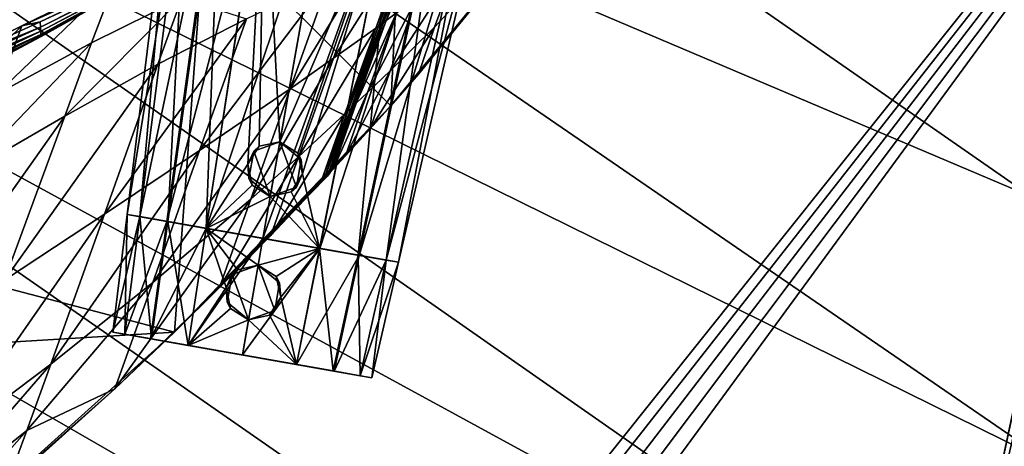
# Model space of a CAD drawing. Header units: metres. Extents: x -1004 to 0, y -808 to 0.
# Tile 110 of 127: x -219 to -77, y -164 to -103. Entities that reach past the tile are written whole.
import ezdxf

# ---------------------------------------------------------------- set-up
doc = ezdxf.new("R2010")
doc.units = ezdxf.units.M

msp = doc.modelspace()

# ---------------------------------------------------------------- linework, layer by layer
at = {"layer": 'None'}
for points in [[(-594.247375, -171.585114, 661.909546), (-196.308548, -147.470947, 662.541565), (-531.962463, -59.26767, 664.851257)], [(-196.308548, -147.470947, 662.541565), (-191.884094, -88.40519, 664.088562), (-531.962463, -59.26767, 664.851257)], [(-134.881836, -77.855217, 628.364929), (-161.231415, -110.44146, 628.364929), (-158.913422, -103.668037, 613.607727)], [(-161.231415, -110.44146, 628.364929), (-134.881836, -77.855217, 628.364929), (-136.637939, -80.231186, 664.302673)], [(-134.881836, -77.855217, 628.364929), (-158.913422, -103.668037, 613.607727), (-155.793076, -95.157578, 598.077454)], [(-165.217422, -114.976593, 663.392639), (-136.637939, -80.231186, 664.302673), (-163.803314, -86.299629, 664.143738)], [(-161.231415, -110.44146, 628.364929), (-136.637939, -80.231186, 664.302673), (-165.217422, -114.976593, 663.392639)], [(-165.217422, -114.976593, 663.392639), (-163.803314, -86.299629, 664.143738), (-191.884094, -88.40519, 664.088562)], [(-196.308548, -147.470947, 662.541565), (-165.217422, -114.976593, 663.392639), (-191.884094, -88.40519, 664.088562)], [(-164.411789, -101.63736, 586.862732), (-165.889145, -102.719109, 585.002258), (-160.280548, -90.218239, 565.720398)], [(-165.889145, -102.719109, 585.002258), (-161.59668, -90.833069, 562.934448), (-160.280548, -90.218239, 565.720398)], [(-168.375259, -94.006638, 549.084045), (-162.924042, -91.452614, 560.153809), (-173.434784, -108.144989, 575.740234)], [(-162.924042, -91.452614, 560.153809), (-167.370544, -103.796814, 583.14447), (-173.434784, -108.144989, 575.740234)], [(-167.001007, -103.522781, 583.608643), (-167.370544, -103.796814, 583.14447), (-162.591537, -91.295715, 560.848511)], [(-167.370544, -103.796814, 583.14447), (-162.924042, -91.452614, 560.153809), (-162.591537, -91.295715, 560.848511)], [(-166.602554, -103.281204, 584.073059), (-167.001007, -103.522781, 583.608643), (-162.250595, -91.149338, 561.543457)], [(-167.001007, -103.522781, 583.608643), (-162.591537, -91.295715, 560.848511), (-162.250595, -91.149338, 561.543457)], [(-166.260712, -102.989204, 584.537598), (-166.602554, -103.281204, 584.073059), (-161.927963, -90.987595, 562.238831)], [(-166.602554, -103.281204, 584.073059), (-162.250595, -91.149338, 561.543457), (-161.927963, -90.987595, 562.238831)], [(-165.889145, -102.719109, 585.002258), (-166.260712, -102.989204, 584.537598), (-161.59668, -90.833069, 562.934448)], [(-166.260712, -102.989204, 584.537598), (-161.927963, -90.987595, 562.238831), (-161.59668, -90.833069, 562.934448)], [(-204.794098, -96.871887, 422.714386), (-218.231903, -103.458214, 394.998383), (-194.135529, -92.505394, 404.029877)], [(-194.135529, -92.505394, 404.029877), (-218.231903, -103.458214, 394.998383), (-194.314545, -92.760269, 375.039825)], [(-218.231903, -103.458214, 394.998383), (-215.590332, -102.923286, 375.039276), (-194.314545, -92.760269, 375.039825)], [(-194.314545, -92.760269, 375.039825), (-215.590332, -102.923286, 375.039276), (-194.468979, -92.975708, 346.043152)], [(-215.590332, -102.923286, 375.039276), (-215.556656, -103.661041, 346.042664), (-194.468979, -92.975708, 346.043152)], [(-194.468979, -92.975708, 346.043152), (-215.556656, -103.661041, 346.042664), (-194.597626, -93.151627, 317.042358)], [(-194.597626, -93.151627, 317.042358), (-215.556656, -103.661041, 346.042664), (-215.52095, -104.254349, 317.042114)], [(-194.597626, -93.151627, 317.042358), (-215.52095, -104.254349, 317.042114), (-194.69928, -93.287918, 288.040314)], [(-215.52095, -104.254349, 317.042114), (-215.488388, -104.704712, 288.040344), (-194.69928, -93.287918, 288.040314)], [(-194.69928, -93.287918, 288.040314), (-215.488388, -104.704712, 288.040344), (-194.772751, -93.384499, 259.040192)], [(-215.488388, -104.704712, 288.040344), (-215.464188, -105.013641, 259.040466), (-194.772751, -93.384499, 259.040192)], [(-215.464188, -105.013641, 259.040466), (-206.430389, -99.996498, 239.058441), (-194.772751, -93.384499, 259.040192)], [(-174.036682, -96.683548, 538.099487), (-168.375259, -94.006638, 549.084045), (-179.677704, -112.522308, 568.381958)], [(-168.375259, -94.006638, 549.084045), (-173.434784, -108.144989, 575.740234), (-179.677704, -112.522308, 568.381958)], [(-155.793076, -95.157578, 598.077454), (-158.913422, -103.668037, 613.607727), (-165.296967, -109.943359, 609.874268)], [(-161.493332, -99.47467, 590.591187), (-155.793076, -95.157578, 598.077454), (-165.296967, -109.943359, 609.874268)], [(-218.231903, -103.458214, 394.998383), (-204.794098, -96.871887, 422.714386), (-221.887924, -113.280807, 424.332245)], [(-221.887924, -113.280807, 424.332245), (-204.794098, -96.871887, 422.714386), (-208.207184, -105.921356, 448.351898)], [(-204.794098, -96.871887, 422.714386), (-195.228256, -99.482101, 472.828003), (-208.207184, -105.921356, 448.351898)], [(-179.677704, -112.522308, 568.381958), (-192.68779, -121.405426, 553.818359), (-174.036682, -96.683548, 538.099487)], [(-192.68779, -121.405426, 553.818359), (-185.96843, -102.480339, 516.390503), (-174.036682, -96.683548, 538.099487)], [(-230.176682, -112.813293, 246.961838), (-226.237122, -100.514091, 243.113785), (-206.430389, -99.996498, 239.058441)], [(-215.464188, -105.013641, 259.040466), (-230.176682, -112.813293, 246.961838), (-206.430389, -99.996498, 239.058441)], [(-208.207184, -105.921356, 448.351898), (-195.228256, -99.482101, 472.828003), (-212.074219, -116.441025, 474.098572)], [(-195.228256, -99.482101, 472.828003), (-198.668808, -109.011269, 495.046143), (-212.074219, -116.441025, 474.098572)], [(-185.96843, -102.480339, 516.390503), (-198.668808, -109.011269, 495.046143), (-195.228256, -99.482101, 472.828003)], [(-165.296967, -109.943359, 609.874268), (-168.543045, -113.056473, 608.005005), (-161.493332, -99.47467, 590.591187)], [(-168.543045, -113.056473, 608.005005), (-164.411789, -101.63736, 586.862732), (-161.493332, -99.47467, 590.591187)], [(-168.543045, -113.056473, 608.005005), (-170.18161, -114.605156, 607.070068), (-164.411789, -101.63736, 586.862732)], [(-170.18161, -114.605156, 607.070068), (-165.889145, -102.719109, 585.002258), (-164.411789, -101.63736, 586.862732)], [(-218.231903, -103.458214, 394.998383), (-232.316406, -110.497749, 367.963501), (-215.590332, -102.923286, 375.039276)], [(-232.316406, -110.497749, 367.963501), (-215.556656, -103.661041, 346.042664), (-215.590332, -102.923286, 375.039276)], [(-192.68779, -121.405426, 553.818359), (-206.373169, -130.540009, 539.489563), (-185.96843, -102.480339, 516.390503)], [(-206.373169, -130.540009, 539.489563), (-198.668808, -109.011269, 495.046143), (-185.96843, -102.480339, 516.390503)], [(-170.593445, -114.990814, 606.836365), (-170.954514, -115.413071, 606.6026), (-166.260712, -102.989204, 584.537598)], [(-170.954514, -115.413071, 606.6026), (-166.602554, -103.281204, 584.073059), (-166.260712, -102.989204, 584.537598)], [(-170.18161, -114.605156, 607.070068), (-170.593445, -114.990814, 606.836365), (-165.889145, -102.719109, 585.002258)], [(-170.593445, -114.990814, 606.836365), (-166.260712, -102.989204, 584.537598), (-165.889145, -102.719109, 585.002258)], [(-215.556656, -103.661041, 346.042664), (-237.058273, -113.442856, 346.041626), (-215.52095, -104.254349, 317.042114)], [(-215.556656, -103.661041, 346.042664), (-232.316406, -110.497749, 367.963501), (-237.058273, -113.442856, 346.041626)], [(-215.52095, -104.254349, 317.042114), (-237.058273, -113.442856, 346.041626), (-236.867355, -114.47007, 317.041595)], [(-236.867355, -114.47007, 317.041595), (-215.488388, -104.704712, 288.040344), (-215.52095, -104.254349, 317.042114)], [(-236.268005, -121.059181, 400.678101), (-232.316406, -110.497749, 367.963501), (-218.231903, -103.458214, 394.998383)], [(-236.268005, -121.059181, 400.678101), (-218.231903, -103.458214, 394.998383), (-221.887924, -113.280807, 424.332245)], [(-173.434784, -108.144989, 575.740234), (-167.370544, -103.796814, 583.14447), (-178.494324, -122.28334, 602.396423)], [(-167.370544, -103.796814, 583.14447), (-171.817032, -116.141022, 606.135071), (-178.494324, -122.28334, 602.396423)], [(-171.410477, -115.749855, 606.368835), (-171.817032, -116.141022, 606.135071), (-167.001007, -103.522781, 583.608643)], [(-171.817032, -116.141022, 606.135071), (-167.370544, -103.796814, 583.14447), (-167.001007, -103.522781, 583.608643)], [(-170.954514, -115.413071, 606.6026), (-171.410477, -115.749855, 606.368835), (-166.602554, -103.281204, 584.073059)], [(-171.410477, -115.749855, 606.368835), (-167.001007, -103.522781, 583.608643), (-166.602554, -103.281204, 584.073059)], [(-161.231415, -110.44146, 628.364929), (-168.177597, -118.287453, 628.364929), (-158.913422, -103.668037, 613.607727)], [(-158.913422, -103.668037, 613.607727), (-168.177597, -118.287453, 628.364929), (-165.296967, -109.943359, 609.874268)], [(-236.708145, -115.248665, 288.040466), (-215.488388, -104.704712, 288.040344), (-236.867355, -114.47007, 317.041595)], [(-215.464188, -105.013641, 259.040466), (-215.488388, -104.704712, 288.040344), (-236.708145, -115.248665, 288.040466)], [(-236.708145, -115.248665, 288.040466), (-236.593277, -115.781975, 259.041046), (-215.464188, -105.013641, 259.040466)], [(-236.593277, -115.781975, 259.041046), (-230.176682, -112.813293, 246.961838), (-215.464188, -105.013641, 259.040466)], [(-212.074219, -116.441025, 474.098572), (-226.139175, -124.600067, 453.527283), (-208.207184, -105.921356, 448.351898)], [(-226.139175, -124.600067, 453.527283), (-221.887924, -113.280807, 424.332245), (-208.207184, -105.921356, 448.351898)], [(-179.677704, -112.522308, 568.381958), (-173.434784, -108.144989, 575.740234), (-185.31871, -128.361069, 598.66449)], [(-173.434784, -108.144989, 575.740234), (-178.494324, -122.28334, 602.396423), (-185.31871, -128.361069, 598.66449)], [(-212.074219, -116.441025, 474.098572), (-198.668808, -109.011269, 495.046143), (-220.697571, -140.018784, 525.43927)], [(-198.668808, -109.011269, 495.046143), (-206.373169, -130.540009, 539.489563), (-220.697571, -140.018784, 525.43927)], [(-168.177597, -118.287453, 628.364929), (-171.700653, -122.165718, 628.364929), (-165.296967, -109.943359, 609.874268)], [(-165.296967, -109.943359, 609.874268), (-171.700653, -122.165718, 628.364929), (-168.543045, -113.056473, 608.005005)], [(-168.177597, -118.287453, 628.364929), (-161.231415, -110.44146, 628.364929), (-165.217422, -114.976593, 663.392639)], [(-185.31871, -128.361069, 598.66449), (-199.40715, -140.330505, 591.246216), (-179.677704, -112.522308, 568.381958)], [(-199.40715, -140.330505, 591.246216), (-192.68779, -121.405426, 553.818359), (-179.677704, -112.522308, 568.381958)], [(-171.700653, -122.165718, 628.364929), (-173.476837, -124.0914, 628.364929), (-168.543045, -113.056473, 608.005005)], [(-168.543045, -113.056473, 608.005005), (-173.476837, -124.0914, 628.364929), (-170.18161, -114.605156, 607.070068)], [(-168.177597, -118.287453, 628.364929), (-165.217422, -114.976593, 663.392639), (-196.308548, -147.470947, 662.541565)], [(-174.807281, -125.513878, 628.364929), (-175.246811, -125.999062, 628.364929), (-171.410477, -115.749855, 606.368835)], [(-171.410477, -115.749855, 606.368835), (-175.246811, -125.999062, 628.364929), (-171.817032, -116.141022, 606.135071)], [(-174.309036, -125.092979, 628.364929), (-174.807281, -125.513878, 628.364929), (-170.954514, -115.413071, 606.6026)], [(-170.954514, -115.413071, 606.6026), (-174.807281, -125.513878, 628.364929), (-171.410477, -115.749855, 606.368835)], [(-173.923096, -124.570587, 628.364929), (-174.309036, -125.092979, 628.364929), (-170.593445, -114.990814, 606.836365)], [(-170.593445, -114.990814, 606.836365), (-174.309036, -125.092979, 628.364929), (-170.954514, -115.413071, 606.6026)], [(-173.476837, -124.0914, 628.364929), (-173.923096, -124.570587, 628.364929), (-170.18161, -114.605156, 607.070068)], [(-170.18161, -114.605156, 607.070068), (-173.923096, -124.570587, 628.364929), (-170.593445, -114.990814, 606.836365)], [(-220.697571, -140.018784, 525.43927), (-235.636978, -149.734512, 511.679871), (-212.074219, -116.441025, 474.098572)], [(-235.636978, -149.734512, 511.679871), (-226.139175, -124.600067, 453.527283), (-212.074219, -116.441025, 474.098572)], [(-175.246811, -125.999062, 628.364929), (-182.461594, -133.598785, 628.364929), (-171.817032, -116.141022, 606.135071)], [(-171.817032, -116.141022, 606.135071), (-182.461594, -133.598785, 628.364929), (-178.494324, -122.28334, 602.396423)], [(-171.700653, -122.165718, 628.364929), (-168.177597, -118.287453, 628.364929), (-196.308548, -147.470947, 662.541565)], [(-199.40715, -140.330505, 591.246216), (-214.077515, -152.068741, 583.932983), (-192.68779, -121.405426, 553.818359)], [(-214.077515, -152.068741, 583.932983), (-206.373169, -130.540009, 539.489563), (-192.68779, -121.405426, 553.818359)], [(-196.308548, -147.470947, 662.541565), (-173.476837, -124.0914, 628.364929), (-171.700653, -122.165718, 628.364929)], [(-182.461594, -133.598785, 628.364929), (-189.808014, -141.07135, 628.364929), (-178.494324, -122.28334, 602.396423)], [(-178.494324, -122.28334, 602.396423), (-189.808014, -141.07135, 628.364929), (-185.31871, -128.361069, 598.66449)], [(-173.923096, -124.570587, 628.364929), (-173.476837, -124.0914, 628.364929), (-196.308548, -147.470947, 662.541565)], [(-174.309036, -125.092979, 628.364929), (-173.923096, -124.570587, 628.364929), (-196.308548, -147.470947, 662.541565)], [(-196.308548, -147.470947, 662.541565), (-174.807281, -125.513878, 628.364929), (-174.309036, -125.092979, 628.364929)], [(-175.246811, -125.999062, 628.364929), (-174.807281, -125.513878, 628.364929), (-196.308548, -147.470947, 662.541565)], [(-182.461594, -133.598785, 628.364929), (-175.246811, -125.999062, 628.364929), (-196.308548, -147.470947, 662.541565)], [(-189.808014, -141.07135, 628.364929), (-204.886765, -155.62587, 628.364929), (-185.31871, -128.361069, 598.66449)], [(-185.31871, -128.361069, 598.66449), (-204.886765, -155.62587, 628.364929), (-199.40715, -140.330505, 591.246216)], [(-220.697571, -140.018784, 525.43927), (-206.373169, -130.540009, 539.489563), (-229.320923, -163.596527, 576.779968)], [(-206.373169, -130.540009, 539.489563), (-214.077515, -152.068741, 583.932983), (-229.320923, -163.596527, 576.779968)], [(-196.308548, -147.470947, 662.541565), (-189.808014, -141.07135, 628.364929), (-182.461594, -133.598785, 628.364929)], [(-204.886765, -155.62587, 628.364929), (-217.518082, -161.5979, 606.151123), (-199.40715, -140.330505, 591.246216)], [(-199.40715, -140.330505, 591.246216), (-217.518082, -161.5979, 606.151123), (-214.077515, -152.068741, 583.932983)], [(-204.886765, -155.62587, 628.364929), (-189.808014, -141.07135, 628.364929), (-196.308548, -147.470947, 662.541565)], [(-229.7612, -177.557999, 661.75354), (-196.308548, -147.470947, 662.541565), (-594.247375, -171.585114, 661.909546)], [(-229.7612, -177.557999, 661.75354), (-204.886765, -155.62587, 628.364929), (-196.308548, -147.470947, 662.541565)], [(-217.518082, -161.5979, 606.151123), (-233.187958, -174.116196, 602.526611), (-214.077515, -152.068741, 583.932983)], [(-214.077515, -152.068741, 583.932983), (-233.187958, -174.116196, 602.526611), (-229.320923, -163.596527, 576.779968)], [(-229.7612, -177.557999, 661.75354), (-220.464706, -169.644821, 628.364929), (-204.886765, -155.62587, 628.364929)], [(-204.886765, -155.62587, 628.364929), (-220.464706, -169.644821, 628.364929), (-217.518082, -161.5979, 606.151123)], [(-220.464706, -169.644821, 628.364929), (-236.521408, -183.112808, 628.364929), (-217.518082, -161.5979, 606.151123)], [(-217.518082, -161.5979, 606.151123), (-236.521408, -183.112808, 628.364929), (-233.187958, -174.116196, 602.526611)]]:
    msp.add_3dface(points, dxfattribs=at)
at = {"layer": 'None012'}
for points in [[(-83.10807, -193.000595, 619.656433), (-69.778397, -130.813248, 659.512756), (-69.777855, -130.810028, 619.307373)], [(-83.10807, -193.000595, 619.656433), (-69.777855, -130.810028, 619.307373), (-69.702896, -162.811096, 619.305359)], [(-83.105705, -192.999664, 659.163818), (-69.778397, -130.813248, 659.512756), (-83.10807, -193.000595, 619.656433)], [(-69.778389, -130.813202, 1566.304321), (-83.105721, -192.999664, 1566.653198), (-69.778397, -130.813248, 1606.714233)], [(-83.105721, -192.999664, 1566.653198), (-69.778389, -130.813202, 1566.304321), (-71.294136, -143.826721, 1566.343628)], [(-69.778397, -130.813248, 1606.714233), (-83.105721, -192.999664, 1566.653198), (-83.105705, -192.999664, 1606.365234)], [(-69.778397, -130.813248, 659.512756), (-83.105705, -192.999664, 659.163818), (-73.211754, -158.155579, 659.426208)], [(-83.105705, -192.999664, 1606.365234), (-65.343872, -154.88063, 1606.828857), (-69.778397, -130.813248, 1606.714233)], [(-83.105721, -192.999664, 1566.653198), (-71.294136, -143.826721, 1566.343628), (-75.283073, -184.573654, 1566.444336)], [(-65.214355, -155.633453, 1606.83374), (-65.343872, -154.88063, 1606.828857), (-83.105705, -192.999664, 1606.365234)], [(-61.087505, -576.499146, 1606.941772), (-65.214355, -155.633453, 1606.83374), (-83.105705, -192.999664, 1606.365234)], [(-83.105705, -192.999664, 659.163818), (-75.314987, -185.733261, 659.391968), (-73.211754, -158.155579, 659.426208)], [(-66.792336, -190.537872, 619.229187), (-83.10807, -193.000595, 619.656433), (-69.702896, -162.811096, 619.305359)]]:
    msp.add_3dface(points, dxfattribs=at)
at = {"layer": 'None012320'}
for points in [[(-203.085907, -130.577805, 1282.971924), (-196.373474, -75.909355, 1282.973022), (-194.31839, -76.271721, 1273.46167)], [(-203.085907, -130.577805, 1282.971924), (-201.288116, -130.894806, 1291.268677), (-196.373474, -75.909355, 1282.973022)], [(-201.296707, -130.89328, 1274.67981), (-203.085907, -130.577805, 1282.971924), (-194.31839, -76.271721, 1273.46167)], [(-201.296707, -130.89328, 1274.67981), (-194.31839, -76.271721, 1273.46167), (-189.885895, -77.053291, 1266.9823)], [(-201.288116, -130.894806, 1291.268677), (-194.308594, -76.273445, 1292.48938), (-196.373474, -75.909355, 1282.973022)], [(-201.288116, -130.894806, 1291.268677), (-197.263046, -131.604523, 1297.077515), (-194.308594, -76.273445, 1292.48938)], [(-197.263046, -131.604523, 1297.077515), (-189.692688, -77.087357, 1299.142334), (-194.308594, -76.273445, 1292.48938)], [(-197.418228, -131.577164, 1269.008789), (-201.296707, -130.89328, 1274.67981), (-189.885895, -77.053291, 1266.9823)], [(-197.418228, -131.577164, 1269.008789), (-189.885895, -77.053291, 1266.9823), (-183.405869, -78.195892, 1262.375)], [(-197.263046, -131.604523, 1297.077515), (-191.737579, -132.578812, 1300.951172), (-189.692688, -77.087357, 1299.142334)], [(-191.737579, -132.578812, 1300.951172), (-183.384598, -78.199638, 1303.564453), (-189.692688, -77.087357, 1299.142334)], [(-191.756256, -132.575516, 1264.987061), (-197.418228, -131.577164, 1269.008789), (-183.405869, -78.195892, 1262.375)], [(-191.756256, -132.575516, 1264.987061), (-183.405869, -78.195892, 1262.375), (-174.036575, -79.847946, 1260.283325)], [(-191.737579, -132.578812, 1300.951172), (-185.768188, -123.356873, 1302.896851), (-183.384598, -78.199638, 1303.564453)], [(-185.768188, -123.356873, 1302.896851), (-184.12355, -120.787979, 1303.245728), (-183.384598, -78.199638, 1303.564453)], [(-183.384598, -78.199638, 1303.564453), (-184.12355, -120.787979, 1303.245728), (-181.138901, -120.127258, 1303.502441)], [(-181.138901, -120.127258, 1303.502441), (-174.036575, -79.847946, 1305.64624), (-183.384598, -78.199638, 1303.564453)], [(-183.58783, -134.015839, 1263.165894), (-191.756256, -132.575516, 1264.987061), (-174.036575, -79.847946, 1260.283325)], [(-174.036575, -79.847946, 1260.283325), (-164.667282, -81.500008, 1262.375), (-183.58783, -134.015839, 1263.165894)], [(-174.036575, -79.847946, 1305.64624), (-181.138901, -120.127258, 1303.502441), (-164.688538, -81.496262, 1303.564453)], [(-164.667282, -81.500008, 1262.375), (-175.419403, -135.456146, 1264.987061), (-183.58783, -134.015839, 1263.165894)], [(-181.138901, -120.127258, 1303.502441), (-178.560196, -121.768906, 1303.245605), (-164.688538, -81.496262, 1303.564453)], [(-164.688538, -81.496262, 1303.564453), (-178.560196, -121.768906, 1303.245605), (-177.893723, -124.745308, 1302.897095)], [(-164.688538, -81.496262, 1303.564453), (-177.893723, -124.745308, 1302.897095), (-175.43808, -135.452866, 1300.951172)], [(-164.688538, -81.496262, 1303.564453), (-175.43808, -135.452866, 1300.951172), (-169.912613, -136.427139, 1297.077515)], [(-164.667282, -81.500008, 1262.375), (-158.187256, -82.642609, 1266.9823), (-175.419403, -135.456146, 1264.987061)], [(-158.380447, -82.608543, 1299.142334), (-164.688538, -81.496262, 1303.564453), (-169.912613, -136.427139, 1297.077515)], [(-158.187256, -82.642609, 1266.9823), (-169.757431, -136.454514, 1269.008789), (-175.419403, -135.456146, 1264.987061)], [(-158.380447, -82.608543, 1299.142334), (-169.912613, -136.427139, 1297.077515), (-165.887543, -137.136871, 1291.268677)], [(-158.187256, -82.642609, 1266.9823), (-153.754745, -83.424179, 1273.46167), (-169.757431, -136.454514, 1269.008789)], [(-153.754745, -83.424179, 1273.46167), (-165.878952, -137.138397, 1274.67981), (-169.757431, -136.454514, 1269.008789)], [(-153.764542, -83.422455, 1292.48938), (-158.380447, -82.608543, 1299.142334), (-165.887543, -137.136871, 1291.268677)], [(-153.764542, -83.422455, 1292.48938), (-165.887543, -137.136871, 1291.268677), (-164.089752, -137.453873, 1282.971924)], [(-153.754745, -83.424179, 1273.46167), (-151.699677, -83.786545, 1282.973022), (-165.878952, -137.138397, 1274.67981)], [(-151.699677, -83.786545, 1282.973022), (-153.764542, -83.422455, 1292.48938), (-164.089752, -137.453873, 1282.971924)], [(-151.699677, -83.786545, 1282.973022), (-164.089752, -137.453873, 1282.971924), (-165.878952, -137.138397, 1274.67981)], [(-184.895966, -121.494713, 1318.223511), (-181.138901, -120.127251, 1318.223511), (-184.12355, -120.787979, 1303.245728)], [(-181.138901, -120.127251, 1318.223511), (-184.895966, -121.494713, 1318.223511), (-182.527451, -128.002151, 1318.223511)], [(-184.12355, -120.787979, 1303.245728), (-181.138901, -120.127251, 1318.223511), (-181.138901, -120.127258, 1303.502441)], [(-178.770386, -126.634689, 1318.223511), (-181.138901, -120.127251, 1318.223511), (-182.527451, -128.002151, 1318.223511)], [(-178.560196, -121.768906, 1303.245605), (-181.138901, -120.127251, 1318.223511), (-178.076111, -122.697243, 1318.223511)], [(-178.560196, -121.768906, 1303.245605), (-181.138901, -120.127258, 1303.502441), (-181.138901, -120.127251, 1318.223511)], [(-178.770386, -126.634689, 1318.223511), (-178.076111, -122.697243, 1318.223511), (-181.138901, -120.127251, 1318.223511)], [(-185.768188, -123.356873, 1302.896851), (-184.895966, -121.494713, 1318.223511), (-184.12355, -120.787979, 1303.245728)], [(-185.59024, -125.432159, 1318.223511), (-184.895966, -121.494713, 1318.223511), (-185.768188, -123.356873, 1302.896851)], [(-182.527451, -128.002151, 1318.223511), (-184.895966, -121.494713, 1318.223511), (-185.59024, -125.432159, 1318.223511)], [(-177.893723, -124.745308, 1302.897095), (-178.076111, -122.697243, 1318.223511), (-178.770386, -126.634689, 1318.223511)], [(-177.893723, -124.745308, 1302.897095), (-178.560196, -121.768906, 1303.245605), (-178.076111, -122.697243, 1318.223511)], [(-191.737579, -132.578812, 1300.951172), (-185.111816, -126.352798, 1302.945557), (-185.768188, -123.356873, 1302.896851)], [(-185.111816, -126.352798, 1302.945557), (-185.59024, -125.432159, 1318.223511), (-185.768188, -123.356873, 1302.896851)], [(-182.527451, -128.002151, 1318.223511), (-185.59024, -125.432159, 1318.223511), (-185.111816, -126.352798, 1302.945557)], [(-177.893723, -124.745308, 1302.897095), (-179.534836, -127.336174, 1302.945557), (-175.43808, -135.452866, 1300.951172)], [(-179.534836, -127.336174, 1302.945557), (-177.893723, -124.745308, 1302.897095), (-178.770386, -126.634689, 1318.223511)], [(-182.527451, -128.002151, 1303.083618), (-185.111816, -126.352798, 1302.945557), (-191.737579, -132.578812, 1300.951172)], [(-182.527451, -128.002151, 1303.083618), (-182.527451, -128.002151, 1318.223511), (-185.111816, -126.352798, 1302.945557)], [(-179.534836, -127.336174, 1302.945557), (-178.770386, -126.634689, 1318.223511), (-182.527451, -128.002151, 1318.223511)], [(-183.58783, -134.015839, 1302.763672), (-182.527451, -128.002151, 1303.083618), (-191.737579, -132.578812, 1300.951172)], [(-182.527451, -128.002151, 1303.083618), (-183.58783, -134.015839, 1302.763672), (-175.43808, -135.452866, 1300.951172)], [(-175.43808, -135.452866, 1300.951172), (-179.534836, -127.336174, 1302.945557), (-182.527451, -128.002151, 1303.083618)], [(-182.527451, -128.002151, 1303.083618), (-179.534836, -127.336174, 1302.945557), (-182.527451, -128.002151, 1318.223511)], [(-201.296707, -130.89328, 1274.67981), (-164.089752, -137.453873, 1282.971924), (-203.085907, -130.577805, 1282.971924)], [(-164.089752, -137.453873, 1282.971924), (-165.887543, -137.136871, 1291.268677), (-203.085907, -130.577805, 1282.971924)], [(-203.085907, -130.577805, 1282.971924), (-165.887543, -137.136871, 1291.268677), (-201.288116, -130.894806, 1291.268677)], [(-197.418228, -131.577164, 1269.008789), (-165.878952, -137.138397, 1274.67981), (-201.296707, -130.89328, 1274.67981)], [(-165.878952, -137.138397, 1274.67981), (-164.089752, -137.453873, 1282.971924), (-201.296707, -130.89328, 1274.67981)], [(-165.887543, -137.136871, 1291.268677), (-169.912613, -136.427139, 1297.077515), (-201.288116, -130.894806, 1291.268677)], [(-201.288116, -130.894806, 1291.268677), (-169.912613, -136.427139, 1297.077515), (-197.263046, -131.604523, 1297.077515)], [(-191.756256, -132.575516, 1264.987061), (-169.757431, -136.454514, 1269.008789), (-197.418228, -131.577164, 1269.008789)], [(-169.757431, -136.454514, 1269.008789), (-165.878952, -137.138397, 1274.67981), (-197.418228, -131.577164, 1269.008789)], [(-169.912613, -136.427139, 1297.077515), (-175.43808, -135.452866, 1300.951172), (-197.263046, -131.604523, 1297.077515)], [(-197.263046, -131.604523, 1297.077515), (-175.43808, -135.452866, 1300.951172), (-191.737579, -132.578812, 1300.951172)], [(-183.58783, -134.015839, 1263.165894), (-175.419403, -135.456146, 1264.987061), (-191.756256, -132.575516, 1264.987061)], [(-175.419403, -135.456146, 1264.987061), (-169.757431, -136.454514, 1269.008789), (-191.756256, -132.575516, 1264.987061)], [(-175.43808, -135.452866, 1300.951172), (-183.58783, -134.015839, 1302.763672), (-191.737579, -132.578812, 1300.951172)]]:
    msp.add_3dface(points, dxfattribs=at)
at = {"layer": 'None012322'}
for points in [[(-205.160538, -147.474243, 1282.972046), (-203.085907, -130.577805, 1282.97229), (-201.296875, -130.89325, 1274.680176)], [(-205.160538, -147.474243, 1282.972046), (-203.445038, -147.776733, 1290.891846), (-203.085907, -130.577805, 1282.97229)], [(-203.453659, -147.775208, 1275.056641), (-205.160538, -147.474243, 1282.972046), (-201.296875, -130.89325, 1274.680176)], [(-203.453659, -147.775208, 1275.056641), (-201.296875, -130.89325, 1274.680176), (-197.420135, -131.576828, 1269.010742)], [(-203.445038, -147.776733, 1290.891846), (-201.287857, -130.894852, 1291.269165), (-203.085907, -130.577805, 1282.97229)], [(-203.445038, -147.776733, 1290.891846), (-199.598358, -148.455002, 1296.443726), (-201.287857, -130.894852, 1291.269165)], [(-201.296875, -130.89325, 1274.680176), (-203.085907, -130.577805, 1282.97229), (-164.089752, -137.453873, 1282.97229)], [(-203.085907, -130.577805, 1282.97229), (-165.887802, -137.136826, 1291.269165), (-164.089752, -137.453873, 1282.97229)], [(-203.085907, -130.577805, 1282.97229), (-201.287857, -130.894852, 1291.269165), (-165.887802, -137.136826, 1291.269165)], [(-197.420135, -131.576828, 1269.010742), (-201.296875, -130.89325, 1274.680176), (-165.878784, -137.138412, 1274.680176)], [(-201.296875, -130.89325, 1274.680176), (-164.089752, -137.453873, 1282.97229), (-165.878784, -137.138412, 1274.680176)], [(-199.598358, -148.455002, 1296.443726), (-197.258575, -131.605316, 1297.081909), (-201.287857, -130.894852, 1291.269165)], [(-201.287857, -130.894852, 1291.269165), (-169.917084, -136.426361, 1297.081909), (-165.887802, -137.136826, 1291.269165)], [(-201.287857, -130.894852, 1291.269165), (-197.258575, -131.605316, 1297.081909), (-169.917084, -136.426361, 1297.081909)], [(-199.74823, -148.428574, 1269.637207), (-203.453659, -147.775208, 1275.056641), (-197.420135, -131.576828, 1269.010742)], [(-199.74823, -148.428574, 1269.637207), (-197.420135, -131.576828, 1269.010742), (-191.756363, -132.5755, 1264.987061)], [(-194.337234, -149.382675, 1265.794434), (-199.74823, -148.428574, 1269.637207), (-191.756363, -132.5755, 1264.987061)], [(-199.598358, -148.455002, 1296.443726), (-194.318481, -149.385986, 1300.143921), (-197.258575, -131.605316, 1297.081909)], [(-191.756363, -132.5755, 1264.987061), (-197.420135, -131.576828, 1269.010742), (-169.755524, -136.454849, 1269.010742)], [(-197.420135, -131.576828, 1269.010742), (-165.878784, -137.138412, 1274.680176), (-169.755524, -136.454849, 1269.010742)], [(-194.318481, -149.385986, 1300.143921), (-191.736771, -132.578964, 1300.951538), (-197.258575, -131.605316, 1297.081909)], [(-197.258575, -131.605316, 1297.081909), (-175.438904, -135.452713, 1300.951538), (-169.917084, -136.426361, 1297.081909)], [(-197.258575, -131.605316, 1297.081909), (-191.736771, -132.578964, 1300.951538), (-175.438904, -135.452713, 1300.951538)], [(-194.337234, -149.382675, 1265.794434), (-191.756363, -132.5755, 1264.987061), (-183.58783, -134.015839, 1263.165894)], [(-194.318481, -149.385986, 1300.143921), (-188.893768, -141.082733, 1301.933838), (-191.736771, -132.578964, 1300.951538)], [(-183.58783, -134.015839, 1263.165894), (-191.756363, -132.5755, 1264.987061), (-175.419296, -135.456177, 1264.987061)], [(-191.756363, -132.5755, 1264.987061), (-169.755524, -136.454849, 1269.010742), (-175.419296, -135.456177, 1264.987061)], [(-188.893768, -141.082733, 1301.933838), (-187.249207, -138.514221, 1302.292847), (-191.736771, -132.578964, 1300.951538)], [(-191.736771, -132.578964, 1300.951538), (-187.249207, -138.514221, 1302.292847), (-184.264648, -137.854248, 1302.559326)], [(-184.264648, -137.854248, 1302.559326), (-183.58783, -134.015839, 1302.763672), (-191.736771, -132.578964, 1300.951538)], [(-191.736771, -132.578964, 1300.951538), (-183.58783, -134.015839, 1302.763672), (-175.438904, -135.452713, 1300.951538)], [(-186.539856, -150.757568, 1264.056763), (-194.337234, -149.382675, 1265.794434), (-183.58783, -134.015839, 1263.165894)], [(-183.58783, -134.015839, 1263.165894), (-175.419296, -135.456177, 1264.987061), (-186.539856, -150.757568, 1264.056763)], [(-183.58783, -134.015839, 1302.763672), (-184.264648, -137.854248, 1302.559326), (-175.438904, -135.452713, 1300.951538)], [(-175.419296, -135.456177, 1264.987061), (-178.742462, -152.132462, 1265.794434), (-186.539856, -150.757568, 1264.056763)], [(-184.264648, -137.854248, 1302.559326), (-181.686081, -139.49527, 1302.292847), (-175.438904, -135.452713, 1300.951538)], [(-175.438904, -135.452713, 1300.951538), (-181.686081, -139.49527, 1302.292847), (-181.019104, -142.471207, 1301.93396)], [(-175.438904, -135.452713, 1300.951538), (-181.019104, -142.471207, 1301.93396), (-178.76123, -152.12915, 1300.143921)], [(-175.438904, -135.452713, 1300.951538), (-178.76123, -152.12915, 1300.143921), (-173.481339, -153.060135, 1296.443726)], [(-175.419296, -135.456177, 1264.987061), (-169.755524, -136.454849, 1269.010742), (-178.742462, -152.132462, 1265.794434)], [(-169.917084, -136.426361, 1297.081909), (-175.438904, -135.452713, 1300.951538), (-173.481339, -153.060135, 1296.443726)], [(-169.755524, -136.454849, 1269.010742), (-173.331467, -153.086563, 1269.637207), (-178.742462, -152.132462, 1265.794434)], [(-169.917084, -136.426361, 1297.081909), (-173.481339, -153.060135, 1296.443726), (-169.634659, -153.738403, 1290.891846)], [(-169.755524, -136.454849, 1269.010742), (-165.878784, -137.138412, 1274.680176), (-173.331467, -153.086563, 1269.637207)], [(-165.878784, -137.138412, 1274.680176), (-169.626053, -153.739929, 1275.056641), (-173.331467, -153.086563, 1269.637207)], [(-165.887802, -137.136826, 1291.269165), (-169.917084, -136.426361, 1297.081909), (-169.634659, -153.738403, 1290.891846)], [(-165.887802, -137.136826, 1291.269165), (-169.634659, -153.738403, 1290.891846), (-167.919159, -154.040894, 1282.972046)], [(-165.878784, -137.138412, 1274.680176), (-164.089752, -137.453873, 1282.97229), (-169.626053, -153.739929, 1275.056641)], [(-164.089752, -137.453873, 1282.97229), (-165.887802, -137.136826, 1291.269165), (-167.919159, -154.040894, 1282.972046)], [(-188.893768, -141.082733, 1301.933838), (-188.021637, -139.221252, 1312.223511), (-187.249207, -138.514221, 1302.292847)], [(-188.021637, -139.221252, 1312.223511), (-184.264572, -137.85379, 1312.223511), (-187.249207, -138.514221, 1302.292847)], [(-184.264572, -137.85379, 1312.223511), (-188.021637, -139.221252, 1312.223511), (-185.653122, -145.728683, 1312.223511)], [(-187.249207, -138.514221, 1302.292847), (-184.264572, -137.85379, 1312.223511), (-184.264648, -137.854248, 1302.559326)], [(-181.896057, -144.361237, 1312.223511), (-184.264572, -137.85379, 1312.223511), (-185.653122, -145.728683, 1312.223511)], [(-181.686081, -139.49527, 1302.292847), (-184.264648, -137.854248, 1302.559326), (-184.264572, -137.85379, 1312.223511)], [(-181.686081, -139.49527, 1302.292847), (-184.264572, -137.85379, 1312.223511), (-181.201782, -140.423782, 1312.223511)], [(-181.896057, -144.361237, 1312.223511), (-181.201782, -140.423782, 1312.223511), (-184.264572, -137.85379, 1312.223511)], [(-164.089752, -137.453873, 1282.97229), (-167.919159, -154.040894, 1282.972046), (-169.626053, -153.739929, 1275.056641)], [(-188.715912, -143.158707, 1312.223511), (-188.021637, -139.221252, 1312.223511), (-188.893768, -141.082733, 1301.933838)], [(-185.653122, -145.728683, 1312.223511), (-188.021637, -139.221252, 1312.223511), (-188.715912, -143.158707, 1312.223511)], [(-181.019104, -142.471207, 1301.93396), (-181.686081, -139.49527, 1302.292847), (-181.201782, -140.423782, 1312.223511)], [(-194.318481, -149.385986, 1300.143921), (-188.237625, -144.079147, 1301.99231), (-188.893768, -141.082733, 1301.933838)], [(-188.237625, -144.079147, 1301.99231), (-188.715912, -143.158707, 1312.223511), (-188.893768, -141.082733, 1301.933838)], [(-181.019104, -142.471207, 1301.93396), (-181.201782, -140.423782, 1312.223511), (-181.896057, -144.361237, 1312.223511)], [(-181.019104, -142.471207, 1301.93396), (-182.660278, -145.062622, 1301.99231), (-178.76123, -152.12915, 1300.143921)], [(-182.660278, -145.062622, 1301.99231), (-181.019104, -142.471207, 1301.93396), (-181.896057, -144.361237, 1312.223511)], [(-185.653122, -145.728699, 1302.140259), (-188.237625, -144.079147, 1301.99231), (-194.318481, -149.385986, 1300.143921)], [(-185.653122, -145.728683, 1312.223511), (-188.715912, -143.158707, 1312.223511), (-188.237625, -144.079147, 1301.99231)], [(-185.653122, -145.728699, 1302.140259), (-185.653122, -145.728683, 1312.223511), (-188.237625, -144.079147, 1301.99231)], [(-182.660278, -145.062622, 1301.99231), (-181.896057, -144.361237, 1312.223511), (-185.653122, -145.728683, 1312.223511)], [(-178.76123, -152.12915, 1300.143921), (-182.660278, -145.062622, 1301.99231), (-185.653122, -145.728699, 1302.140259)], [(-185.653122, -145.728699, 1302.140259), (-182.660278, -145.062622, 1301.99231), (-185.653122, -145.728683, 1312.223511)], [(-186.539856, -150.757568, 1301.872681), (-185.653122, -145.728699, 1302.140259), (-194.318481, -149.385986, 1300.143921)], [(-185.653122, -145.728699, 1302.140259), (-186.539856, -150.757568, 1301.872681), (-178.76123, -152.12915, 1300.143921)], [(-169.626053, -153.739929, 1275.056641), (-205.160538, -147.474243, 1282.972046), (-203.453659, -147.775208, 1275.056641)], [(-169.626053, -153.739929, 1275.056641), (-167.919159, -154.040894, 1282.972046), (-205.160538, -147.474243, 1282.972046)], [(-167.919159, -154.040894, 1282.972046), (-203.445038, -147.776733, 1290.891846), (-205.160538, -147.474243, 1282.972046)], [(-173.331467, -153.086563, 1269.637207), (-203.453659, -147.775208, 1275.056641), (-199.74823, -148.428574, 1269.637207)], [(-173.331467, -153.086563, 1269.637207), (-169.626053, -153.739929, 1275.056641), (-203.453659, -147.775208, 1275.056641)], [(-167.919159, -154.040894, 1282.972046), (-169.634659, -153.738403, 1290.891846), (-203.445038, -147.776733, 1290.891846)], [(-169.634659, -153.738403, 1290.891846), (-199.598358, -148.455002, 1296.443726), (-203.445038, -147.776733, 1290.891846)], [(-178.742462, -152.132462, 1265.794434), (-199.74823, -148.428574, 1269.637207), (-194.337234, -149.382675, 1265.794434)], [(-178.742462, -152.132462, 1265.794434), (-173.331467, -153.086563, 1269.637207), (-199.74823, -148.428574, 1269.637207)], [(-169.634659, -153.738403, 1290.891846), (-173.481339, -153.060135, 1296.443726), (-199.598358, -148.455002, 1296.443726)], [(-173.481339, -153.060135, 1296.443726), (-194.318481, -149.385986, 1300.143921), (-199.598358, -148.455002, 1296.443726)], [(-186.539856, -150.757568, 1264.056763), (-178.742462, -152.132462, 1265.794434), (-194.337234, -149.382675, 1265.794434)], [(-173.481339, -153.060135, 1296.443726), (-178.76123, -152.12915, 1300.143921), (-194.318481, -149.385986, 1300.143921)], [(-178.76123, -152.12915, 1300.143921), (-186.539856, -150.757568, 1301.872681), (-194.318481, -149.385986, 1300.143921)]]:
    msp.add_3dface(points, dxfattribs=at)
at = {"layer": 'None012349'}
for points in [[(-10, -10, 90), (-502.018646, -625.846375, 90), (-994.037292, -10, 90)], [(-494.003571, -626.560364, 90), (-502.018646, -625.846375, 90), (-10, -10, 90)], [(-485.779327, -628.854126, 90), (-494.003571, -626.560364, 90), (-10, -10, 90)], [(-477.800262, -632.855408, 90), (-485.779327, -628.854126, 90), (-10, -10, 90)], [(-10, -10, 90), (-470.61264, -638.481506, 90), (-477.800262, -632.855408, 90)], [(-217.024689, -763.271118, 90), (-470.61264, -638.481506, 90), (-10, -10, 90)], [(-10.00001, -794.032166, 90), (-217.024689, -763.271118, 90), (-10, -10, 90)], [(-162.990005, -65.532799, 118.879181), (-211.902725, -69.163666, 118.815804), (-73.107147, -128.05304, 117.787888)], [(-76.096962, -93.96331, 118.382927), (-162.990005, -65.532799, 118.879181), (-73.107147, -128.05304, 117.787888)], [(-211.902725, -69.163666, 118.815804), (-261.20816, -72.273964, 118.761513), (-70.20401, -166.436142, 117.117905)], [(-73.107147, -128.05304, 117.787888), (-211.902725, -69.163666, 118.815804), (-70.20401, -166.436142, 117.117905)], [(-261.20816, -72.273964, 118.761513), (-310.819183, -74.833893, 118.716827), (-67.63723, -207.428024, 116.40239)], [(-70.20401, -166.436142, 117.117905), (-261.20816, -72.273964, 118.761513), (-67.63723, -207.428024, 116.40239)], [(-310.819183, -74.833893, 118.716827), (-357.881531, -76.725929, 118.683807), (-65.750778, -245.26564, 115.741936)], [(-67.63723, -207.428024, 116.40239), (-310.819183, -74.833893, 118.716827), (-65.750778, -245.26564, 115.741936)], [(-65.750778, -245.26564, 115.741936), (-357.881531, -76.725929, 118.683807), (-405.341431, -78.099579, 118.659828)], [(-405.341431, -78.099579, 118.659828), (-490.16217, -606.131226, 109.443001), (-63.327908, -322.10611, 114.400681)], [(-63.327908, -322.10611, 114.400681), (-64.299881, -283.837677, 115.068657), (-405.341431, -78.099579, 118.659828)], [(-64.299881, -283.837677, 115.068657), (-65.750778, -245.26564, 115.741936), (-405.341431, -78.099579, 118.659828)]]:
    msp.add_3dface(points, dxfattribs=at)

doc.saveas('drawing.dxf')
